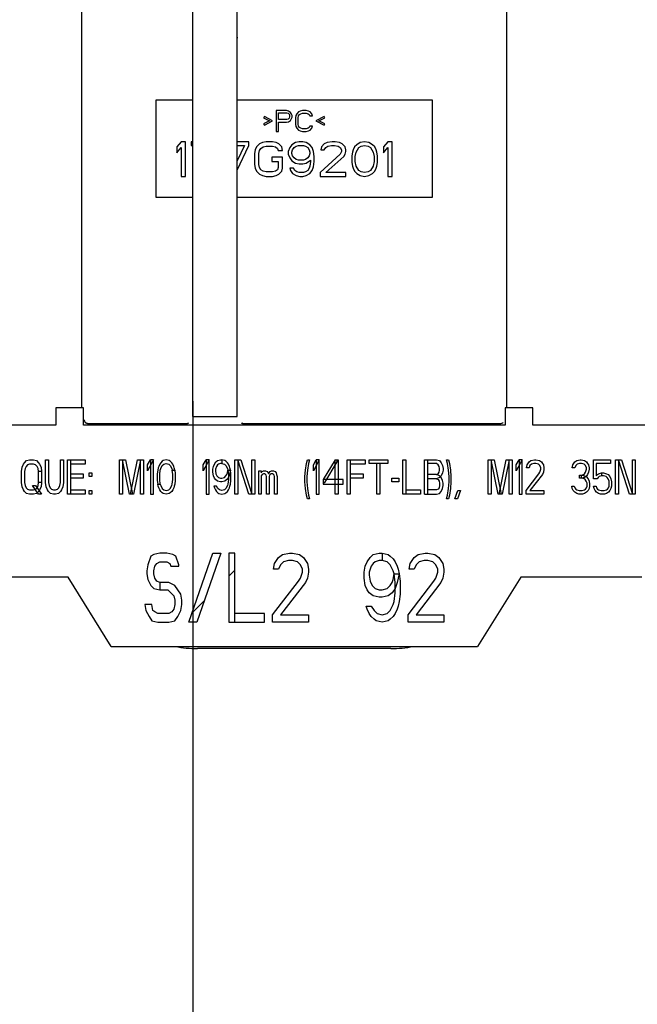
# Paper-space layout 'SUBMITTAL_E2H_2_2' of a CAD drawing. Header units: millimetres. Extents: x 0 to 841, y 0 to 594.
# Tile 10 of 24: x 368 to 390, y 446 to 482. Entities that reach past the tile are written whole.
import ezdxf

# ---------------------------------------------------------------- set-up
doc = ezdxf.new("R2010")
doc.units = ezdxf.units.MM
doc.header["$LTSCALE"] = 46.255
doc.layers.get('0').update_dxf_attribs({"linetype": 'CONTINUOUS'})
doc.layers.add('DRAFTS', color=7, linetype='CONTINUOUS')
doc.layers.add('ROUNDS', color=7, linetype='CONTINUOUS')
doc.styles.get("Standard").update_dxf_attribs({"font": 'txt', "width": 0.725})
doc.dimstyles.new('DIMSTYLE_4', dxfattribs={"dimtxt": 3.5, "dimasz": 4.8, "dimexe": 3.2, "dimexo": 1.6, "dimgap": 0.875, "dimtad": 0, "dimtih": 1, "dimtoh": 1, "dimdec": 1, "dimzin": 0, "dimdsep": 46, "dimtxsty": 'STANDARD', "dimblk": 'CLOSED', "dimblk1": 'CLOSED', "dimblk2": 'CLOSED', "dimcen": 0.09, "dimadec": 0, "dimazin": 0, "dimtp": 0.4, "dimtm": 0.4, "dimtfac": 1, "dimtdec": 1, "dimtofl": 0, "dimtmove": 0, "dimatfit": 3, "dimldrblk": 'CLOSED', "dimfxl": 1, "dimtolj": 1, "dimtzin": 0, "dimarcsym": 0})

# ---------------------------------------------------------------- blocks, each defined once
blk = doc.blocks.new('*D70')
at = {"color": 2, "linetype": 'CONTINUOUS'}
blk.add_line((374.132, 468.01), (374.132, 298.087), dxfattribs=at)
at = {"color": 2, "linetype": 'CONTINUOUS', "insert": (372.382, 296.337), "char_height": 3.5, "width": 12.6875, "attachment_point": 3, "rotation": 90, "line_spacing_factor": 0.9}
blk.add_mtext('185\\P[7.3]', dxfattribs=at)
blk = doc.blocks.new('_CLOSED')
at = {"color": 0, "linetype": 'BYBLOCK'}
for p, q in [((0, 0), (-1, 0.1667)), ((-1, 0.1667), (-1, -0.1667)), ((-1, -0.1667), (0, 0)), ((-1, 0), (0, 0))]:
    blk.add_line(p, q, dxfattribs=at)

psp = doc.layouts.new('SUBMITTAL_E2H_2_2')

# ---------------------------------------------------------------- linework, layer by layer
at = {"color": 7, "linetype": 'CONTINUOUS'}
for p, q in [((372.794, 478.894), (372.794, 475.394)), ((374.132, 478.894), (372.794, 478.894)), ((382.794, 478.894), (375.732, 478.894)), ((382.794, 475.394), (382.794, 478.894)), ((377.138, 478.519), (377.138, 477.769)), ((377.513, 478.519), (377.138, 478.519)), ((377.591, 478.503), (377.513, 478.519)), ((377.654, 478.455), (377.591, 478.503)), ((377.701, 478.392), (377.654, 478.455)), ((377.951, 478.471), (377.888, 478.408)), ((378.013, 478.503), (377.951, 478.471)), ((378.091, 478.519), (378.013, 478.503)), ((378.232, 478.519), (378.091, 478.519)), ((378.31, 478.503), (378.232, 478.519)), ((378.373, 478.471), (378.31, 478.503)), ((378.435, 478.408), (378.373, 478.471)), ((376.716, 478.312), (376.685, 478.264)), ((376.685, 478.264), (376.904, 478.152)), ((376.904, 478.152), (376.685, 478.04)), ((377.013, 478.152), (376.716, 478.312)), ((376.716, 477.993), (377.013, 478.152)), ((377.232, 478.2), (377.232, 478.439)), ((377.232, 478.439), (377.529, 478.439)), ((377.529, 478.2), (377.232, 478.2)), ((377.232, 477.769), (377.232, 478.104)), ((377.232, 478.104), (377.513, 478.104)), ((377.513, 478.104), (377.591, 478.12)), ((377.529, 478.439), (377.576, 478.423)), ((377.576, 478.216), (377.529, 478.2)), ((377.576, 478.423), (377.607, 478.392)), ((377.607, 478.248), (377.576, 478.216)), ((377.591, 478.12), (377.654, 478.168)), ((377.607, 478.392), (377.623, 478.344)), ((377.623, 478.296), (377.607, 478.248)), ((377.623, 478.344), (377.623, 478.296)), ((377.654, 478.168), (377.701, 478.232)), ((377.716, 478.344), (377.701, 478.392)), ((377.701, 478.232), (377.716, 478.28)), ((377.716, 478.28), (377.716, 478.344)), ((377.857, 478.344), (377.841, 478.264)), ((377.841, 478.264), (377.841, 478.025)), ((377.888, 478.408), (377.857, 478.344)), ((377.935, 478.264), (377.951, 478.328)), ((377.935, 478.025), (377.935, 478.264)), ((377.951, 478.328), (377.982, 478.376)), ((377.982, 478.376), (378.029, 478.408)), ((378.029, 478.408), (378.091, 478.423)), ((378.091, 478.423), (378.232, 478.423)), ((378.232, 478.423), (378.294, 478.408)), ((378.294, 478.408), (378.341, 478.376)), ((378.341, 478.376), (378.357, 478.328)), ((378.357, 478.328), (378.451, 478.328)), ((378.451, 478.328), (378.435, 478.408)), ((378.873, 478.312), (378.576, 478.152)), ((378.576, 478.152), (378.873, 477.993)), ((378.685, 478.152), (378.904, 478.264)), ((378.904, 478.04), (378.685, 478.152)), ((378.904, 478.264), (378.873, 478.312)), ((376.685, 478.04), (376.716, 477.993)), ((377.138, 477.769), (377.232, 477.769)), ((377.841, 478.025), (377.857, 477.945)), ((377.857, 477.945), (377.888, 477.881)), ((377.888, 477.881), (377.951, 477.817)), ((377.951, 477.961), (377.935, 478.025)), ((377.982, 477.913), (377.951, 477.961)), ((377.951, 477.817), (378.013, 477.785)), ((378.029, 477.881), (377.982, 477.913)), ((378.013, 477.785), (378.091, 477.769)), ((378.091, 477.865), (378.029, 477.881)), ((378.232, 477.865), (378.091, 477.865)), ((378.091, 477.769), (378.232, 477.769)), ((378.294, 477.881), (378.232, 477.865)), ((378.232, 477.769), (378.31, 477.785)), ((378.341, 477.913), (378.294, 477.881)), ((378.31, 477.785), (378.373, 477.817)), ((378.357, 477.961), (378.341, 477.913)), ((378.451, 477.961), (378.357, 477.961)), ((378.373, 477.817), (378.435, 477.881)), ((378.435, 477.881), (378.451, 477.961)), ((378.873, 477.993), (378.904, 478.04)), ((373.701, 477.394), (373.544, 477.208)), ((373.857, 477.394), (373.701, 477.394)), ((373.857, 476.144), (373.857, 477.394)), ((374.065, 477.394), (374.065, 477.261)), ((374.132, 477.394), (374.065, 477.394)), ((376.149, 477.394), (375.732, 477.394)), ((376.149, 477.261), (376.149, 477.394)), ((376.774, 477.394), (376.643, 477.368)), ((377.008, 477.394), (376.774, 477.394)), ((377.138, 477.368), (377.008, 477.394)), ((377.972, 477.394), (377.841, 477.368)), ((378.102, 477.394), (377.972, 477.394)), ((378.232, 477.368), (378.102, 477.394)), ((379.169, 477.394), (378.987, 477.368)), ((379.274, 477.394), (379.169, 477.394)), ((379.43, 477.368), (379.274, 477.394)), ((380.341, 477.394), (380.185, 477.368)), ((380.498, 477.368), (380.341, 477.394)), ((381.175, 477.394), (381.018, 477.208)), ((381.331, 477.394), (381.175, 477.394)), ((381.331, 476.144), (381.331, 477.394)), ((373.544, 477.208), (373.544, 476.995)), ((373.544, 476.995), (373.701, 477.181)), ((373.701, 477.181), (373.701, 476.144)), ((374.065, 477.261), (374.132, 477.261)), ((375.992, 477.261), (375.732, 476.702)), ((375.732, 477.261), (375.992, 477.261)), ((375.734, 476.372), (376.149, 477.261)), ((376.383, 477.102), (376.357, 476.969)), ((376.435, 477.208), (376.383, 477.102)), ((376.539, 477.314), (376.435, 477.208)), ((376.513, 476.969), (376.539, 477.075)), ((376.643, 477.368), (376.539, 477.314)), ((376.539, 477.075), (376.591, 477.155)), ((376.591, 477.155), (376.669, 477.208)), ((376.669, 477.208), (376.774, 477.235)), ((376.774, 477.235), (377.008, 477.235)), ((377.008, 477.235), (377.112, 477.208)), ((377.112, 477.208), (377.19, 477.155)), ((377.242, 477.314), (377.138, 477.368)), ((377.19, 477.155), (377.216, 477.075)), ((377.216, 477.075), (377.373, 477.075)), ((377.347, 477.208), (377.242, 477.314)), ((377.373, 477.075), (377.347, 477.208)), ((377.633, 477.181), (377.581, 477.048)), ((377.581, 477.048), (377.581, 476.942)), ((377.711, 477.288), (377.633, 477.181)), ((377.841, 477.368), (377.711, 477.288)), ((377.711, 477.022), (377.737, 477.102)), ((377.737, 477.102), (377.789, 477.181)), ((377.789, 477.181), (377.867, 477.235)), ((377.867, 477.235), (377.946, 477.261)), ((377.946, 477.261), (378.128, 477.261)), ((378.128, 477.261), (378.206, 477.235)), ((378.206, 477.235), (378.284, 477.181)), ((378.362, 477.288), (378.232, 477.368)), ((378.284, 477.181), (378.336, 477.102)), ((378.336, 477.102), (378.362, 477.022)), ((378.44, 477.181), (378.362, 477.288)), ((378.492, 477.048), (378.44, 477.181)), ((378.518, 476.862), (378.492, 477.048)), ((378.779, 477.208), (378.753, 477.102)), ((378.753, 477.102), (378.883, 477.102)), ((378.883, 477.314), (378.779, 477.208)), ((378.987, 477.368), (378.883, 477.314)), ((378.883, 477.102), (378.935, 477.181)), ((378.935, 477.181), (379.013, 477.235)), ((379.013, 477.235), (379.143, 477.261)), ((379.143, 477.261), (379.248, 477.261)), ((379.248, 477.261), (379.378, 477.235)), ((379.378, 477.235), (379.456, 477.181)), ((379.534, 477.314), (379.43, 477.368)), ((379.456, 477.181), (379.508, 477.102)), ((379.508, 477.048), (379.456, 476.942)), ((379.508, 477.102), (379.508, 477.048)), ((379.638, 477.208), (379.534, 477.314)), ((379.664, 477.102), (379.638, 477.208)), ((379.638, 476.942), (379.664, 477.048)), ((379.664, 477.048), (379.664, 477.102)), ((379.925, 477.102), (379.899, 477.022)), ((379.977, 477.208), (379.925, 477.102)), ((380.055, 477.288), (379.977, 477.208)), ((380.029, 477.022), (380.133, 477.181)), ((380.185, 477.368), (380.055, 477.288)), ((380.133, 477.181), (380.211, 477.235)), ((380.211, 477.235), (380.341, 477.261)), ((380.341, 477.261), (380.472, 477.235)), ((380.472, 477.235), (380.55, 477.181)), ((380.628, 477.288), (380.498, 477.368)), ((380.55, 477.181), (380.654, 477.022)), ((380.706, 477.208), (380.628, 477.288)), ((380.758, 477.102), (380.706, 477.208)), ((380.784, 477.022), (380.758, 477.102)), ((381.018, 477.208), (381.018, 476.995)), ((381.018, 476.995), (381.175, 477.181)), ((381.175, 477.181), (381.175, 476.144)), ((376.357, 476.969), (376.357, 476.57)), ((376.513, 476.57), (376.513, 476.969)), ((376.982, 476.836), (376.982, 476.676)), ((377.373, 476.836), (376.982, 476.836)), ((376.982, 476.676), (377.216, 476.676)), ((377.216, 476.676), (377.216, 476.463)), ((377.373, 476.437), (377.373, 476.836)), ((377.581, 476.942), (377.633, 476.809)), ((377.633, 476.809), (377.711, 476.703)), ((377.711, 476.969), (377.711, 477.022)), ((377.737, 476.889), (377.711, 476.969)), ((377.711, 476.703), (377.841, 476.623)), ((377.789, 476.809), (377.737, 476.889)), ((377.867, 476.756), (377.789, 476.809)), ((377.946, 476.729), (377.867, 476.756)), ((378.128, 476.729), (377.946, 476.729)), ((378.206, 476.756), (378.128, 476.729)), ((378.284, 476.809), (378.206, 476.756)), ((378.232, 476.623), (378.388, 476.729)), ((378.336, 476.889), (378.284, 476.809)), ((378.362, 476.969), (378.336, 476.889)), ((378.362, 477.022), (378.362, 476.969)), ((378.388, 476.676), (378.362, 476.517)), ((378.388, 476.729), (378.388, 476.676)), ((378.492, 476.49), (378.518, 476.676)), ((378.518, 476.676), (378.518, 476.862)), ((379.456, 476.942), (378.727, 476.277)), ((378.935, 476.277), (379.586, 476.862)), ((379.586, 476.862), (379.638, 476.942)), ((379.899, 477.022), (379.873, 476.889)), ((379.873, 476.889), (379.873, 476.65)), ((380.003, 476.862), (380.029, 477.022)), ((380.003, 476.676), (380.003, 476.862)), ((380.029, 476.517), (380.003, 476.676)), ((380.654, 477.022), (380.68, 476.862)), ((380.68, 476.676), (380.654, 476.517)), ((380.68, 476.862), (380.68, 476.676)), ((380.81, 476.889), (380.784, 477.022)), ((380.81, 476.65), (380.81, 476.889)), ((376.357, 476.57), (376.383, 476.437)), ((376.383, 476.437), (376.435, 476.33)), ((376.435, 476.33), (376.539, 476.224)), ((376.539, 476.463), (376.513, 476.57)), ((376.591, 476.384), (376.539, 476.463)), ((376.669, 476.33), (376.591, 476.384)), ((376.774, 476.304), (376.669, 476.33)), ((377.112, 476.33), (377.008, 476.304)), ((377.19, 476.384), (377.112, 476.33)), ((377.216, 476.463), (377.19, 476.384)), ((377.242, 476.224), (377.347, 476.33)), ((377.347, 476.33), (377.373, 476.437)), ((377.633, 476.437), (377.659, 476.357)), ((377.763, 476.437), (377.633, 476.437)), ((377.659, 476.357), (377.737, 476.251)), ((377.815, 476.357), (377.763, 476.437)), ((377.893, 476.304), (377.815, 476.357)), ((377.841, 476.623), (377.972, 476.596)), ((377.972, 476.596), (378.102, 476.596)), ((378.102, 476.596), (378.232, 476.623)), ((378.284, 476.357), (378.206, 476.304)), ((378.336, 476.437), (378.284, 476.357)), ((378.362, 476.517), (378.336, 476.437)), ((378.362, 476.251), (378.44, 476.357)), ((378.44, 476.357), (378.492, 476.49)), ((379.873, 476.65), (379.899, 476.517)), ((379.899, 476.517), (379.925, 476.437)), ((379.925, 476.437), (379.977, 476.33)), ((379.977, 476.33), (380.055, 476.251)), ((380.133, 476.357), (380.029, 476.517)), ((380.211, 476.304), (380.133, 476.357)), ((380.55, 476.357), (380.472, 476.304)), ((380.654, 476.517), (380.55, 476.357)), ((380.628, 476.251), (380.706, 476.33)), ((380.706, 476.33), (380.758, 476.437)), ((380.758, 476.437), (380.784, 476.517)), ((380.784, 476.517), (380.81, 476.65)), ((373.701, 476.144), (373.857, 476.144)), ((376.539, 476.224), (376.643, 476.171)), ((376.643, 476.171), (376.774, 476.144)), ((377.008, 476.304), (376.774, 476.304)), ((376.774, 476.144), (377.008, 476.144)), ((377.008, 476.144), (377.138, 476.171)), ((377.138, 476.171), (377.242, 476.224)), ((377.737, 476.251), (377.867, 476.171)), ((377.867, 476.171), (377.998, 476.144)), ((377.972, 476.277), (377.893, 476.304)), ((378.128, 476.277), (377.972, 476.277)), ((377.998, 476.144), (378.102, 476.144)), ((378.102, 476.144), (378.232, 476.171)), ((378.206, 476.304), (378.128, 476.277)), ((378.232, 476.171), (378.362, 476.251)), ((378.727, 476.277), (378.727, 476.144)), ((378.727, 476.144), (379.664, 476.144)), ((379.664, 476.277), (378.935, 476.277)), ((379.664, 476.144), (379.664, 476.277)), ((380.055, 476.251), (380.185, 476.171)), ((380.185, 476.171), (380.341, 476.144)), ((380.341, 476.277), (380.211, 476.304)), ((380.472, 476.304), (380.341, 476.277)), ((380.341, 476.144), (380.498, 476.171)), ((380.498, 476.171), (380.628, 476.251)), ((381.175, 476.144), (381.331, 476.144)), ((372.794, 475.394), (374.132, 475.394)), ((375.732, 475.394), (382.794, 475.394)), ((369.178, 467.773), (369.178, 467.148)), ((370.178, 467.773), (369.178, 467.773)), ((370.178, 467.148), (370.178, 467.773)), ((385.428, 467.773), (385.428, 467.148)), ((386.428, 467.773), (385.428, 467.773)), ((386.428, 467.148), (386.428, 467.773)), ((369.178, 467.148), (349.053, 467.148)), ((385.428, 467.148), (370.178, 467.148)), ((406.553, 467.148), (386.428, 467.148)), ((367.956, 465.632), (368.01, 465.738)), ((368.01, 465.738), (368.046, 465.791)), ((368.046, 465.791), (368.118, 465.871)), ((368.1, 465.658), (368.064, 465.579)), ((368.154, 465.711), (368.1, 465.658)), ((368.118, 465.871), (368.226, 465.898)), ((368.226, 465.738), (368.154, 465.711)), ((368.226, 465.898), (368.37, 465.898)), ((368.37, 465.738), (368.226, 465.738)), ((368.37, 465.898), (368.478, 465.871)), ((368.442, 465.711), (368.37, 465.738)), ((368.495, 465.658), (368.442, 465.711)), ((368.478, 465.871), (368.549, 465.791)), ((368.531, 465.579), (368.495, 465.658)), ((368.549, 465.791), (368.585, 465.738)), ((368.585, 465.738), (368.639, 465.632)), ((368.801, 465.073), (368.801, 465.898)), ((368.801, 465.898), (368.909, 465.898)), ((368.909, 465.898), (368.909, 465.073)), ((369.34, 465.073), (369.34, 465.898)), ((369.34, 465.898), (369.448, 465.898)), ((369.448, 465.898), (369.448, 465.073)), ((369.592, 464.648), (369.592, 465.898)), ((369.592, 465.898), (370.238, 465.898)), ((369.699, 465.898), (369.699, 464.648)), ((370.238, 465.738), (369.699, 465.738)), ((370.238, 465.898), (370.238, 465.738)), ((371.478, 464.648), (371.478, 465.898)), ((371.478, 465.898), (371.694, 465.898)), ((371.586, 465.898), (371.586, 464.648)), ((371.838, 464.648), (371.586, 465.898)), ((371.694, 465.898), (371.945, 464.648)), ((371.874, 464.648), (372.125, 465.898)), ((372.233, 465.898), (371.981, 464.648)), ((372.125, 465.898), (372.341, 465.898)), ((372.233, 464.648), (372.233, 465.898)), ((372.341, 465.898), (372.341, 464.648)), ((372.7, 465.898), (372.485, 465.499)), ((372.485, 465.711), (372.592, 465.898)), ((372.485, 465.499), (372.485, 465.711)), ((372.592, 465.898), (372.592, 464.648)), ((372.7, 465.898), (372.592, 465.898)), ((372.7, 464.648), (372.7, 465.898)), ((372.898, 465.658), (372.88, 465.605)), ((372.934, 465.738), (372.898, 465.658)), ((372.97, 465.791), (372.934, 465.738)), ((373.024, 465.844), (372.97, 465.791)), ((372.97, 465.579), (373.024, 465.685)), ((373.06, 465.871), (373.024, 465.844)), ((373.024, 465.685), (373.078, 465.738)), ((373.167, 465.898), (373.06, 465.871)), ((373.078, 465.738), (373.167, 465.765)), ((373.275, 465.871), (373.167, 465.898)), ((373.167, 465.765), (373.257, 465.738)), ((373.257, 465.738), (373.311, 465.685)), ((373.311, 465.844), (373.275, 465.871)), ((373.365, 465.791), (373.311, 465.844)), ((373.311, 465.685), (373.365, 465.579)), ((373.401, 465.738), (373.365, 465.791)), ((373.437, 465.658), (373.401, 465.738)), ((373.455, 465.605), (373.437, 465.658)), ((374.713, 465.898), (374.497, 465.499)), ((374.497, 465.711), (374.605, 465.898)), ((374.497, 465.499), (374.497, 465.711)), ((374.605, 465.898), (374.605, 464.648)), ((374.713, 465.898), (374.605, 465.898)), ((374.713, 464.648), (374.713, 465.898)), ((374.856, 465.552), (374.874, 465.658)), ((374.874, 465.658), (374.91, 465.738)), ((374.91, 465.738), (374.964, 465.818)), ((374.982, 465.658), (374.946, 465.552)), ((374.964, 465.818), (375.018, 465.871)), ((375.018, 465.711), (374.982, 465.658)), ((375.018, 465.871), (375.126, 465.898)), ((375.054, 465.738), (375.018, 465.711)), ((375.126, 465.765), (375.054, 465.738)), ((375.126, 465.898), (375.18, 465.898)), ((375.18, 465.765), (375.126, 465.765)), ((375.18, 465.898), (375.18, 465.765)), ((375.288, 465.871), (375.18, 465.898)), ((375.18, 465.765), (375.27, 465.738)), ((375.27, 465.738), (375.324, 465.685)), ((375.324, 465.844), (375.288, 465.871)), ((375.378, 465.791), (375.324, 465.844)), ((375.324, 465.685), (375.378, 465.579)), ((375.413, 465.738), (375.378, 465.791)), ((375.449, 465.658), (375.413, 465.738)), ((375.467, 465.605), (375.449, 465.658)), ((375.647, 464.648), (375.647, 465.898)), ((375.647, 465.898), (375.863, 465.898)), ((375.755, 465.898), (375.755, 464.648)), ((376.15, 464.648), (375.755, 465.898)), ((375.863, 465.898), (376.258, 464.648)), ((376.258, 464.648), (376.258, 465.898)), ((376.258, 465.898), (376.366, 465.898)), ((376.366, 465.898), (376.366, 464.648)), ((378.199, 465.525), (378.235, 465.765)), ((378.235, 465.765), (378.27, 465.898)), ((378.27, 465.898), (378.342, 465.898)), ((378.306, 465.765), (378.27, 465.525)), ((378.342, 465.898), (378.306, 465.765)), ((378.702, 465.898), (378.486, 465.499)), ((378.486, 465.711), (378.594, 465.898)), ((378.486, 465.499), (378.486, 465.711)), ((378.594, 465.898), (378.594, 464.648)), ((378.702, 465.898), (378.594, 465.898)), ((378.702, 464.648), (378.702, 465.898)), ((379.277, 465.898), (378.845, 465.18)), ((378.899, 465.073), (379.349, 465.818)), ((379.277, 464.648), (379.277, 465.898)), ((379.277, 465.898), (379.385, 465.898)), ((379.349, 465.818), (379.349, 465.898)), ((379.385, 465.898), (379.385, 464.648)), ((379.708, 464.648), (379.708, 465.898)), ((379.708, 465.898), (380.355, 465.898)), ((379.816, 465.898), (379.816, 464.648)), ((380.355, 465.738), (379.816, 465.738)), ((380.355, 465.898), (380.355, 465.738)), ((380.499, 465.765), (380.499, 465.898)), ((380.499, 465.898), (381.181, 465.898)), ((381.181, 465.765), (380.499, 465.765)), ((380.786, 464.648), (380.786, 465.765)), ((380.894, 465.765), (380.894, 464.648)), ((381.181, 465.898), (381.181, 465.765)), ((381.72, 464.648), (381.72, 465.898)), ((381.72, 465.898), (381.828, 465.898)), ((381.828, 465.898), (381.828, 464.648)), ((382.511, 464.648), (382.511, 465.898)), ((382.511, 465.898), (382.942, 465.898)), ((382.619, 465.898), (382.619, 464.648)), ((382.942, 465.765), (382.619, 465.765)), ((382.942, 465.898), (383.05, 465.871)), ((382.996, 465.711), (382.942, 465.765)), ((383.032, 465.658), (382.996, 465.711)), ((383.05, 465.579), (383.032, 465.658)), ((383.05, 465.871), (383.104, 465.791)), ((383.104, 465.791), (383.158, 465.685)), ((383.158, 465.685), (383.176, 465.579)), ((383.338, 465.765), (383.302, 465.898)), ((383.302, 465.898), (383.374, 465.898)), ((383.374, 465.525), (383.338, 465.765)), ((383.374, 465.898), (383.41, 465.765)), ((383.41, 465.765), (383.445, 465.525)), ((384.811, 464.648), (384.811, 465.898)), ((384.811, 465.898), (385.027, 465.898)), ((384.919, 465.898), (384.919, 464.648)), ((385.17, 464.648), (384.919, 465.898)), ((385.027, 465.898), (385.278, 464.648)), ((385.206, 464.648), (385.458, 465.898)), ((385.566, 465.898), (385.314, 464.648)), ((385.458, 465.898), (385.674, 465.898)), ((385.566, 464.648), (385.566, 465.898)), ((385.674, 465.898), (385.674, 464.648)), ((385.817, 465.711), (385.925, 465.898)), ((386.033, 465.898), (385.817, 465.499)), ((385.817, 465.499), (385.817, 465.711)), ((385.925, 465.898), (385.925, 464.648)), ((386.033, 465.898), (385.925, 465.898)), ((386.033, 464.648), (386.033, 465.898)), ((386.195, 465.605), (386.213, 465.711)), ((386.213, 465.711), (386.285, 465.818)), ((386.285, 465.818), (386.356, 465.871)), ((386.32, 465.685), (386.285, 465.605)), ((386.374, 465.738), (386.32, 465.685)), ((386.356, 465.871), (386.482, 465.898)), ((386.464, 465.765), (386.374, 465.738)), ((386.536, 465.765), (386.464, 465.765)), ((386.482, 465.898), (386.536, 465.898)), ((386.536, 465.898), (386.662, 465.871)), ((386.626, 465.738), (386.536, 465.765)), ((386.68, 465.685), (386.626, 465.738)), ((386.662, 465.871), (386.734, 465.818)), ((386.716, 465.605), (386.68, 465.685)), ((386.734, 465.818), (386.77, 465.765)), ((386.77, 465.765), (386.806, 465.711)), ((386.806, 465.711), (386.824, 465.605)), ((387.848, 465.605), (387.866, 465.711)), ((387.866, 465.711), (387.938, 465.818)), ((387.938, 465.818), (388.01, 465.871)), ((387.974, 465.685), (387.938, 465.605)), ((388.028, 465.738), (387.974, 465.685)), ((388.01, 465.871), (388.135, 465.898)), ((388.117, 465.765), (388.028, 465.738)), ((388.189, 465.765), (388.117, 465.765)), ((388.135, 465.898), (388.171, 465.898)), ((388.171, 465.898), (388.297, 465.871)), ((388.279, 465.738), (388.189, 465.765)), ((388.333, 465.685), (388.279, 465.738)), ((388.297, 465.871), (388.369, 465.818)), ((388.369, 465.605), (388.333, 465.685)), ((388.369, 465.818), (388.405, 465.765)), ((388.405, 465.765), (388.441, 465.711)), ((388.441, 465.711), (388.459, 465.605)), ((388.62, 465.206), (388.62, 465.898)), ((388.62, 465.898), (389.231, 465.898)), ((388.71, 465.765), (388.71, 465.313)), ((389.231, 465.765), (388.71, 465.765)), ((389.231, 465.898), (389.231, 465.765)), ((389.411, 464.648), (389.411, 465.898)), ((389.411, 465.898), (389.627, 465.898)), ((389.519, 465.898), (389.519, 464.648)), ((389.914, 464.648), (389.519, 465.898)), ((389.627, 465.898), (390.022, 464.648)), ((390.022, 464.648), (390.022, 465.898)), ((390.022, 465.898), (390.13, 465.898)), ((390.13, 465.898), (390.13, 464.648)), ((367.938, 465.472), (367.956, 465.632)), ((367.938, 465.073), (367.938, 465.472)), ((368.064, 465.579), (368.046, 465.472)), ((368.046, 465.472), (368.046, 465.073)), ((368.549, 465.472), (368.531, 465.579)), ((368.549, 465.073), (368.549, 465.472)), ((368.657, 465.472), (368.549, 465.472)), ((368.639, 465.632), (368.657, 465.472)), ((368.657, 465.472), (368.657, 465.073)), ((369.699, 465.392), (370.167, 465.392)), ((370.167, 465.392), (370.167, 465.233)), ((370.382, 465.286), (370.382, 465.419)), ((370.382, 465.419), (370.472, 465.419)), ((370.472, 465.286), (370.382, 465.286)), ((370.472, 465.419), (370.472, 465.286)), ((372.862, 465.525), (372.844, 465.392)), ((372.844, 465.392), (372.844, 465.153)), ((372.88, 465.605), (372.862, 465.525)), ((372.934, 465.366), (372.952, 465.525)), ((372.934, 465.18), (372.934, 465.366)), ((372.952, 465.525), (372.97, 465.579)), ((373.365, 465.579), (373.383, 465.525)), ((373.401, 465.366), (373.383, 465.525)), ((373.383, 465.525), (373.473, 465.525)), ((373.401, 465.18), (373.401, 465.366)), ((373.473, 465.525), (373.455, 465.605)), ((373.473, 465.525), (373.491, 465.392)), ((373.491, 465.392), (373.491, 465.153)), ((374.856, 465.446), (374.856, 465.552)), ((374.874, 465.313), (374.856, 465.446)), ((374.91, 465.233), (374.874, 465.313)), ((374.946, 465.552), (374.946, 465.499)), ((374.946, 465.499), (374.964, 465.392)), ((374.964, 465.392), (375, 465.313)), ((375, 465.313), (375.054, 465.259)), ((375.27, 465.259), (375.324, 465.313)), ((375.324, 465.313), (375.36, 465.366)), ((375.36, 465.366), (375.378, 465.419)), ((375.378, 465.579), (375.395, 465.525)), ((375.378, 465.419), (375.395, 465.525)), ((375.395, 465.525), (375.413, 465.366)), ((375.395, 465.525), (375.485, 465.525)), ((375.449, 465.366), (375.413, 465.259)), ((375.413, 465.366), (375.413, 465.18)), ((375.485, 465.525), (375.449, 465.366)), ((375.485, 465.525), (375.467, 465.605)), ((375.503, 465.392), (375.485, 465.525)), ((375.503, 465.153), (375.503, 465.392)), ((376.51, 464.648), (376.51, 465.499)), ((376.51, 465.499), (376.599, 465.499)), ((376.599, 465.499), (376.599, 465.419)), ((376.599, 465.419), (376.635, 465.472)), ((376.635, 465.366), (376.599, 465.313)), ((376.599, 465.313), (376.599, 464.648)), ((376.635, 465.472), (376.689, 465.499)), ((376.689, 465.392), (376.635, 465.366)), ((376.689, 465.499), (376.761, 465.499)), ((376.725, 465.392), (376.689, 465.392)), ((376.761, 465.366), (376.725, 465.392)), ((376.761, 465.499), (376.815, 465.472)), ((376.779, 465.339), (376.761, 465.366)), ((376.797, 465.286), (376.779, 465.339)), ((376.797, 464.648), (376.797, 465.286)), ((376.815, 465.472), (376.851, 465.419)), ((376.851, 465.419), (376.869, 465.392)), ((376.869, 465.392), (376.887, 465.419)), ((376.887, 465.419), (376.923, 465.472)), ((376.905, 465.339), (376.887, 465.286)), ((376.887, 465.286), (376.887, 464.648)), ((376.923, 465.366), (376.905, 465.339)), ((376.923, 465.472), (376.977, 465.499)), ((376.959, 465.392), (376.923, 465.366)), ((377.013, 465.392), (376.959, 465.392)), ((376.977, 465.499), (377.049, 465.499)), ((377.049, 465.366), (377.013, 465.392)), ((377.049, 465.499), (377.103, 465.472)), ((377.067, 465.339), (377.049, 465.366)), ((377.085, 465.286), (377.067, 465.339)), ((377.085, 464.648), (377.085, 465.286)), ((377.103, 465.472), (377.138, 465.419)), ((377.138, 465.419), (377.156, 465.366)), ((377.156, 465.366), (377.174, 465.286)), ((377.174, 465.286), (377.174, 464.648)), ((378.181, 465.286), (378.199, 465.525)), ((378.181, 465.1), (378.181, 465.286)), ((378.27, 465.525), (378.253, 465.286)), ((378.253, 465.286), (378.253, 465.1)), ((379.816, 465.392), (380.283, 465.392)), ((380.283, 465.392), (380.283, 465.233)), ((382.942, 465.366), (382.619, 465.366)), ((382.942, 465.366), (382.996, 465.392)), ((383.05, 465.313), (382.942, 465.366)), ((382.996, 465.392), (383.032, 465.446)), ((383.032, 465.446), (383.05, 465.525)), ((383.05, 465.525), (383.05, 465.579)), ((383.104, 465.313), (383.05, 465.259)), ((383.104, 465.259), (383.05, 465.313)), ((383.158, 465.419), (383.104, 465.313)), ((383.176, 465.525), (383.158, 465.419)), ((383.176, 465.579), (383.176, 465.525)), ((383.392, 465.286), (383.374, 465.525)), ((383.392, 465.1), (383.392, 465.286)), ((383.445, 465.525), (383.463, 465.286)), ((383.463, 465.286), (383.463, 465.1)), ((386.177, 464.781), (386.644, 465.392)), ((386.285, 465.605), (386.195, 465.605)), ((386.77, 465.366), (386.32, 464.781)), ((386.644, 465.392), (386.68, 465.446)), ((386.68, 465.446), (386.716, 465.552)), ((386.716, 465.552), (386.716, 465.605)), ((386.806, 465.446), (386.77, 465.366)), ((386.824, 465.552), (386.806, 465.446)), ((386.824, 465.605), (386.824, 465.552)), ((387.938, 465.605), (387.848, 465.605)), ((388.117, 465.233), (388.117, 465.339)), ((388.117, 465.339), (388.189, 465.339)), ((388.189, 465.339), (388.261, 465.366)), ((388.189, 465.233), (388.189, 465.339)), ((388.189, 465.339), (388.297, 465.313)), ((388.261, 465.366), (388.297, 465.392)), ((388.297, 465.392), (388.333, 465.446)), ((388.297, 465.313), (388.351, 465.286)), ((388.351, 465.286), (388.297, 465.259)), ((388.333, 465.446), (388.369, 465.552)), ((388.405, 465.366), (388.351, 465.286)), ((388.351, 465.286), (388.423, 465.206)), ((388.369, 465.552), (388.369, 465.605)), ((388.441, 465.446), (388.405, 465.366)), ((388.459, 465.552), (388.441, 465.446)), ((388.459, 465.605), (388.459, 465.552)), ((388.71, 465.313), (388.764, 465.366)), ((388.764, 465.366), (388.8, 465.392)), ((388.818, 465.286), (388.782, 465.259)), ((388.8, 465.392), (388.908, 465.419)), ((388.908, 465.313), (388.818, 465.286)), ((388.908, 465.419), (388.908, 465.313)), ((388.908, 465.419), (388.98, 465.419)), ((388.98, 465.313), (388.908, 465.313)), ((388.98, 465.419), (389.088, 465.392)), ((389.07, 465.286), (388.98, 465.313)), ((389.106, 465.259), (389.07, 465.286)), ((389.088, 465.392), (389.142, 465.366)), ((389.142, 465.366), (389.213, 465.286)), ((389.213, 465.286), (389.249, 465.206)), ((367.956, 464.914), (367.938, 465.073)), ((368.046, 465.073), (368.064, 464.967)), ((368.064, 464.967), (368.1, 464.887)), ((368.549, 464.648), (368.334, 464.967)), ((368.334, 464.967), (368.442, 464.967)), ((368.442, 464.967), (368.657, 464.648)), ((368.495, 464.887), (368.531, 464.967)), ((368.531, 464.967), (368.549, 465.073)), ((368.657, 465.073), (368.549, 465.073)), ((368.657, 465.073), (368.639, 464.914)), ((368.819, 464.914), (368.801, 465.073)), ((368.909, 465.073), (368.927, 464.967)), ((368.927, 464.967), (368.963, 464.887)), ((369.286, 464.887), (369.322, 464.967)), ((369.322, 464.967), (369.34, 465.073)), ((369.448, 465.073), (369.43, 464.914)), ((370.167, 465.233), (369.699, 465.233)), ((372.844, 465.153), (372.862, 465.02)), ((372.88, 464.94), (372.862, 465.02)), ((372.862, 465.02), (372.952, 465.02)), ((372.898, 464.887), (372.88, 464.94)), ((372.952, 465.02), (372.934, 465.18)), ((372.952, 465.02), (372.97, 464.967)), ((372.97, 464.967), (373.024, 464.86)), ((373.311, 464.86), (373.365, 464.967)), ((373.365, 464.967), (373.383, 465.02)), ((373.383, 465.02), (373.401, 465.18)), ((373.455, 464.94), (373.437, 464.887)), ((373.473, 465.02), (373.455, 464.94)), ((373.491, 465.153), (373.473, 465.02)), ((374.892, 464.94), (374.91, 464.887)), ((374.982, 464.94), (374.892, 464.94)), ((374.946, 465.18), (374.91, 465.233)), ((375.018, 465.126), (374.946, 465.18)), ((375.036, 464.86), (374.982, 464.94)), ((375.126, 465.1), (375.018, 465.126)), ((375.054, 465.259), (375.126, 465.233)), ((375.126, 465.233), (375.18, 465.233)), ((375.18, 465.1), (375.126, 465.1)), ((375.18, 465.233), (375.27, 465.259)), ((375.288, 465.126), (375.18, 465.1)), ((375.36, 465.18), (375.288, 465.126)), ((375.378, 464.967), (375.324, 464.86)), ((375.413, 465.259), (375.36, 465.18)), ((375.395, 465.02), (375.378, 464.967)), ((375.413, 465.18), (375.395, 465.02)), ((375.449, 464.887), (375.467, 464.94)), ((375.467, 464.94), (375.485, 465.02)), ((375.485, 465.02), (375.503, 465.153)), ((378.199, 464.86), (378.181, 465.1)), ((378.253, 465.1), (378.27, 464.86)), ((378.845, 465.18), (378.845, 465.02)), ((379.564, 465.18), (378.845, 465.18)), ((378.845, 465.073), (378.899, 465.073)), ((378.845, 465.02), (379.564, 465.02)), ((379.564, 465.02), (379.564, 465.18)), ((380.283, 465.233), (379.816, 465.233)), ((381.325, 465.1), (381.325, 465.233)), ((381.325, 465.233), (381.577, 465.233)), ((381.577, 465.1), (381.325, 465.1)), ((381.577, 465.233), (381.577, 465.1)), ((382.942, 465.206), (382.619, 465.206)), ((383.05, 465.259), (382.942, 465.206)), ((382.942, 465.206), (382.996, 465.18)), ((382.996, 465.18), (383.032, 465.126)), ((383.032, 465.126), (383.05, 465.047)), ((383.05, 464.967), (383.032, 464.887)), ((383.05, 465.047), (383.05, 464.967)), ((383.158, 465.153), (383.104, 465.259)), ((383.176, 465.047), (383.158, 465.153)), ((383.158, 464.86), (383.176, 464.967)), ((383.176, 464.967), (383.176, 465.047)), ((383.374, 464.86), (383.392, 465.1)), ((383.463, 465.1), (383.445, 464.86)), ((387.848, 464.86), (387.83, 464.94)), ((387.83, 464.94), (387.92, 464.94)), ((387.92, 464.94), (387.938, 464.887)), ((388.189, 465.233), (388.117, 465.233)), ((388.297, 465.259), (388.189, 465.233)), ((388.279, 465.206), (388.189, 465.233)), ((388.315, 465.18), (388.279, 465.206)), ((388.351, 465.126), (388.315, 465.18)), ((388.387, 465.047), (388.351, 465.126)), ((388.369, 464.887), (388.387, 464.94)), ((388.387, 464.94), (388.387, 465.047)), ((388.423, 465.206), (388.459, 465.126)), ((388.459, 465.126), (388.477, 465.02)), ((388.477, 464.94), (388.459, 464.86)), ((388.477, 465.02), (388.477, 464.94)), ((388.746, 465.206), (388.62, 465.206)), ((388.638, 464.86), (388.62, 464.94)), ((388.62, 464.94), (388.71, 464.94)), ((388.71, 464.94), (388.728, 464.887)), ((388.782, 465.259), (388.746, 465.206)), ((389.142, 465.206), (389.106, 465.259)), ((389.178, 465.126), (389.142, 465.206)), ((389.16, 464.887), (389.178, 464.94)), ((389.178, 464.94), (389.178, 465.126)), ((389.249, 465.206), (389.267, 465.1)), ((389.267, 464.94), (389.249, 464.86)), ((389.267, 465.1), (389.267, 464.94)), ((368.01, 464.807), (367.956, 464.914)), ((368.046, 464.754), (368.01, 464.807)), ((368.118, 464.674), (368.046, 464.754)), ((368.1, 464.887), (368.154, 464.834)), ((368.226, 464.648), (368.118, 464.674)), ((368.154, 464.834), (368.226, 464.807)), ((368.226, 464.807), (368.37, 464.807)), ((368.37, 464.648), (368.226, 464.648)), ((368.37, 464.807), (368.442, 464.834)), ((368.478, 464.674), (368.37, 464.648)), ((368.442, 464.834), (368.495, 464.887)), ((368.549, 464.754), (368.478, 464.674)), ((368.585, 464.807), (368.549, 464.754)), ((368.657, 464.648), (368.549, 464.648)), ((368.639, 464.914), (368.585, 464.807)), ((368.873, 464.807), (368.819, 464.914)), ((368.909, 464.754), (368.873, 464.807)), ((368.981, 464.674), (368.909, 464.754)), ((368.963, 464.887), (369.017, 464.834)), ((369.088, 464.648), (368.981, 464.674)), ((369.017, 464.834), (369.088, 464.807)), ((369.088, 464.807), (369.16, 464.807)), ((369.16, 464.648), (369.088, 464.648)), ((369.16, 464.807), (369.232, 464.834)), ((369.268, 464.674), (369.16, 464.648)), ((369.232, 464.834), (369.286, 464.887)), ((369.34, 464.754), (369.268, 464.674)), ((369.376, 464.807), (369.34, 464.754)), ((369.43, 464.914), (369.376, 464.807)), ((370.238, 464.648), (369.592, 464.648)), ((369.699, 464.807), (370.238, 464.807)), ((370.238, 464.807), (370.238, 464.648)), ((370.382, 464.648), (370.382, 464.781)), ((370.382, 464.781), (370.472, 464.781)), ((370.472, 464.648), (370.382, 464.648)), ((370.472, 464.781), (370.472, 464.648)), ((371.586, 464.648), (371.478, 464.648)), ((371.981, 464.648), (371.838, 464.648)), ((372.341, 464.648), (372.233, 464.648)), ((372.592, 464.648), (372.7, 464.648)), ((372.934, 464.807), (372.898, 464.887)), ((372.97, 464.754), (372.934, 464.807)), ((373.024, 464.701), (372.97, 464.754)), ((373.024, 464.86), (373.078, 464.807)), ((373.06, 464.674), (373.024, 464.701)), ((373.167, 464.648), (373.06, 464.674)), ((373.078, 464.807), (373.167, 464.781)), ((373.167, 464.781), (373.257, 464.807)), ((373.275, 464.674), (373.167, 464.648)), ((373.257, 464.807), (373.311, 464.86)), ((373.311, 464.701), (373.275, 464.674)), ((373.365, 464.754), (373.311, 464.701)), ((373.401, 464.807), (373.365, 464.754)), ((373.437, 464.887), (373.401, 464.807)), ((374.605, 464.648), (374.713, 464.648)), ((374.91, 464.887), (374.946, 464.807)), ((374.946, 464.807), (374.982, 464.754)), ((374.982, 464.754), (375.036, 464.701)), ((375.09, 464.807), (375.036, 464.86)), ((375.036, 464.701), (375.072, 464.674)), ((375.072, 464.674), (375.18, 464.648)), ((375.18, 464.781), (375.09, 464.807)), ((375.27, 464.807), (375.18, 464.781)), ((375.18, 464.648), (375.288, 464.674)), ((375.324, 464.86), (375.27, 464.807)), ((375.288, 464.674), (375.324, 464.701)), ((375.324, 464.701), (375.378, 464.754)), ((375.378, 464.754), (375.413, 464.807)), ((375.413, 464.807), (375.449, 464.887)), ((375.755, 464.648), (375.647, 464.648)), ((376.366, 464.648), (376.15, 464.648)), ((376.599, 464.648), (376.51, 464.648)), ((376.887, 464.648), (376.797, 464.648)), ((377.174, 464.648), (377.085, 464.648)), ((378.235, 464.621), (378.199, 464.86)), ((378.27, 464.488), (378.235, 464.621)), ((378.27, 464.86), (378.306, 464.621)), ((378.306, 464.621), (378.342, 464.488)), ((378.594, 464.648), (378.702, 464.648)), ((379.385, 464.648), (379.277, 464.648)), ((379.816, 464.648), (379.708, 464.648)), ((380.894, 464.648), (380.786, 464.648)), ((382.367, 464.648), (381.72, 464.648)), ((381.828, 464.807), (382.367, 464.807)), ((382.367, 464.807), (382.367, 464.648)), ((382.511, 464.648), (382.942, 464.648)), ((382.942, 464.807), (382.619, 464.807)), ((382.996, 464.834), (382.942, 464.807)), ((382.942, 464.648), (383.05, 464.674)), ((383.032, 464.887), (382.996, 464.834)), ((383.05, 464.674), (383.104, 464.754)), ((383.104, 464.754), (383.158, 464.86)), ((383.302, 464.488), (383.338, 464.621)), ((383.338, 464.621), (383.374, 464.86)), ((383.41, 464.621), (383.374, 464.488)), ((383.445, 464.86), (383.41, 464.621)), ((383.607, 464.488), (383.715, 464.781)), ((383.805, 464.781), (383.697, 464.488)), ((383.715, 464.781), (383.805, 464.781)), ((384.919, 464.648), (384.811, 464.648)), ((385.314, 464.648), (385.17, 464.648)), ((385.674, 464.648), (385.566, 464.648)), ((385.925, 464.648), (386.033, 464.648)), ((386.177, 464.648), (386.177, 464.781)), ((386.824, 464.648), (386.177, 464.648)), ((386.32, 464.781), (386.824, 464.781)), ((386.824, 464.781), (386.824, 464.648)), ((387.884, 464.781), (387.848, 464.86)), ((387.938, 464.727), (387.884, 464.781)), ((387.938, 464.887), (387.974, 464.834)), ((388.01, 464.674), (387.938, 464.727)), ((387.974, 464.834), (388.01, 464.807)), ((388.01, 464.807), (388.099, 464.781)), ((388.081, 464.648), (388.01, 464.674)), ((388.225, 464.648), (388.081, 464.648)), ((388.099, 464.781), (388.207, 464.781)), ((388.207, 464.781), (388.297, 464.807)), ((388.297, 464.674), (388.225, 464.648)), ((388.297, 464.807), (388.333, 464.834)), ((388.369, 464.727), (388.297, 464.674)), ((388.333, 464.834), (388.369, 464.887)), ((388.423, 464.781), (388.369, 464.727)), ((388.459, 464.86), (388.423, 464.781)), ((388.674, 464.781), (388.638, 464.86)), ((388.728, 464.727), (388.674, 464.781)), ((388.728, 464.887), (388.764, 464.834)), ((388.8, 464.674), (388.728, 464.727)), ((388.764, 464.834), (388.8, 464.807)), ((388.8, 464.807), (388.89, 464.781)), ((388.872, 464.648), (388.8, 464.674)), ((389.016, 464.648), (388.872, 464.648)), ((388.89, 464.781), (388.998, 464.781)), ((388.998, 464.781), (389.088, 464.807)), ((389.088, 464.674), (389.016, 464.648)), ((389.088, 464.807), (389.124, 464.834)), ((389.16, 464.727), (389.088, 464.674)), ((389.124, 464.834), (389.16, 464.887)), ((389.213, 464.781), (389.16, 464.727)), ((389.249, 464.86), (389.213, 464.781)), ((389.519, 464.648), (389.411, 464.648)), ((390.13, 464.648), (389.914, 464.648)), ((378.342, 464.488), (378.27, 464.488)), ((383.374, 464.488), (383.302, 464.488)), ((383.697, 464.488), (383.607, 464.488)), ((372.723, 462.469), (372.615, 462.416)), ((372.939, 462.523), (372.723, 462.469)), ((373.191, 462.523), (372.939, 462.523)), ((373.407, 462.469), (373.191, 462.523)), ((373.515, 462.416), (373.407, 462.469)), ((373.984, 460.023), (374.849, 462.523)), ((375.137, 462.523), (374.272, 460.023)), ((374.849, 462.523), (375.137, 462.523)), ((375.425, 462.523), (375.425, 460.023)), ((375.641, 462.523), (375.425, 462.523)), ((375.641, 460.023), (375.641, 462.523)), ((377.227, 462.363), (377.371, 462.469)), ((377.371, 462.469), (377.623, 462.523)), ((377.623, 462.523), (377.731, 462.523)), ((377.731, 462.523), (377.983, 462.469)), ((377.983, 462.469), (378.128, 462.363)), ((380.542, 462.363), (380.65, 462.469)), ((380.65, 462.469), (380.866, 462.523)), ((380.866, 462.523), (380.974, 462.523)), ((380.974, 462.523), (380.974, 462.257)), ((380.974, 462.523), (381.19, 462.469)), ((381.19, 462.469), (381.262, 462.416)), ((382.127, 462.363), (382.271, 462.469)), ((382.271, 462.469), (382.524, 462.523)), ((382.524, 462.523), (382.632, 462.523)), ((382.632, 462.523), (382.884, 462.469)), ((382.884, 462.469), (383.028, 462.363)), ((372.506, 462.097), (372.47, 461.884)), ((372.615, 462.416), (372.506, 462.097)), ((372.759, 462.044), (372.831, 462.15)), ((372.831, 462.15), (372.939, 462.204)), ((372.939, 462.204), (373.191, 462.204)), ((373.191, 462.204), (373.299, 462.15)), ((373.299, 462.15), (373.335, 462.044)), ((373.623, 462.097), (373.515, 462.416)), ((373.623, 462.044), (373.623, 462.097)), ((377.047, 461.938), (377.083, 462.15)), ((377.083, 462.15), (377.227, 462.363)), ((377.299, 462.097), (377.227, 461.938)), ((377.407, 462.204), (377.299, 462.097)), ((377.587, 462.257), (377.407, 462.204)), ((377.731, 462.257), (377.587, 462.257)), ((377.911, 462.204), (377.731, 462.257)), ((378.02, 462.097), (377.911, 462.204)), ((378.092, 461.938), (378.02, 462.097)), ((378.128, 462.363), (378.272, 462.15)), ((378.272, 462.15), (378.308, 461.938)), ((380.362, 462.044), (380.434, 462.204)), ((380.434, 462.204), (380.542, 462.363)), ((380.65, 462.15), (380.578, 462.044)), ((380.722, 462.204), (380.65, 462.15)), ((380.866, 462.257), (380.722, 462.204)), ((380.974, 462.257), (380.866, 462.257)), ((381.154, 462.204), (380.974, 462.257)), ((381.262, 462.097), (381.154, 462.204)), ((381.262, 462.416), (381.371, 462.31)), ((381.371, 461.884), (381.262, 462.097)), ((381.371, 462.31), (381.443, 462.204)), ((381.443, 462.204), (381.515, 462.044)), ((381.947, 461.938), (381.983, 462.15)), ((381.983, 462.15), (382.127, 462.363)), ((382.199, 462.097), (382.127, 461.938)), ((382.307, 462.204), (382.199, 462.097)), ((382.488, 462.257), (382.307, 462.204)), ((382.632, 462.257), (382.488, 462.257)), ((382.812, 462.204), (382.632, 462.257)), ((382.92, 462.097), (382.812, 462.204)), ((382.992, 461.938), (382.92, 462.097)), ((383.028, 462.363), (383.172, 462.15)), ((383.172, 462.15), (383.208, 461.938)), ((372.47, 461.884), (372.47, 461.778)), ((372.47, 461.778), (372.506, 461.565)), ((372.723, 461.884), (372.759, 462.044)), ((372.723, 461.778), (372.723, 461.884)), ((372.759, 461.618), (372.723, 461.778)), ((373.335, 462.044), (373.623, 462.044)), ((377.227, 461.938), (377.047, 461.938)), ((378.02, 461.618), (378.092, 461.831)), ((378.092, 461.831), (378.092, 461.938)), ((378.308, 461.831), (378.272, 461.618)), ((378.308, 461.938), (378.308, 461.831)), ((380.326, 461.831), (380.362, 462.044)), ((380.326, 461.618), (380.326, 461.831)), ((380.578, 462.044), (380.506, 461.831)), ((380.506, 461.831), (380.506, 461.725)), ((380.506, 461.725), (380.542, 461.512)), ((381.407, 461.778), (381.371, 461.884)), ((381.371, 461.565), (381.407, 461.778)), ((381.443, 461.459), (381.407, 461.778)), ((381.407, 461.778), (381.587, 461.778)), ((381.515, 462.044), (381.551, 461.938)), ((381.587, 461.778), (381.515, 461.459)), ((381.551, 461.938), (381.587, 461.778)), ((381.587, 461.778), (381.623, 461.512)), ((382.127, 461.938), (381.947, 461.938)), ((382.92, 461.618), (382.992, 461.831)), ((382.992, 461.831), (382.992, 461.938)), ((383.208, 461.831), (383.172, 461.618)), ((383.208, 461.938), (383.208, 461.831)), ((369.616, 461.648), (365.241, 461.648)), ((371.178, 459.148), (369.616, 461.648)), ((372.506, 461.565), (372.615, 461.352)), ((372.831, 461.512), (372.759, 461.618)), ((372.939, 461.459), (372.831, 461.512)), ((372.939, 461.459), (372.939, 461.193)), ((373.263, 461.459), (372.939, 461.459)), ((373.479, 461.352), (373.263, 461.459)), ((377.011, 460.289), (377.947, 461.512)), ((378.2, 461.459), (377.299, 460.289)), ((377.947, 461.512), (378.02, 461.618)), ((378.272, 461.618), (378.2, 461.459)), ((380.362, 461.352), (380.326, 461.618)), ((380.542, 461.512), (380.614, 461.352)), ((381.262, 461.352), (381.335, 461.459)), ((381.335, 461.459), (381.371, 461.565)), ((381.515, 461.459), (381.443, 461.246)), ((381.443, 461.086), (381.443, 461.459)), ((381.623, 461.512), (381.623, 461.033)), ((381.911, 460.289), (382.848, 461.512)), ((383.1, 461.459), (382.199, 460.289)), ((382.848, 461.512), (382.92, 461.618)), ((383.172, 461.618), (383.1, 461.459)), ((385.991, 461.648), (384.428, 459.148)), ((390.366, 461.648), (385.991, 461.648)), ((372.615, 461.352), (372.723, 461.246)), ((372.723, 461.246), (372.939, 461.193)), ((372.939, 461.193), (373.227, 461.193)), ((373.227, 461.193), (373.443, 460.98)), ((373.696, 461.033), (373.479, 461.352)), ((373.732, 460.821), (373.696, 461.033)), ((380.434, 461.193), (380.362, 461.352)), ((380.506, 461.086), (380.434, 461.193)), ((380.65, 460.98), (380.506, 461.086)), ((380.614, 461.352), (380.722, 461.246)), ((380.722, 461.246), (380.866, 461.193)), ((380.866, 461.193), (380.974, 461.193)), ((380.974, 461.193), (381.154, 461.246)), ((381.154, 461.246), (381.262, 461.352)), ((381.335, 461.086), (381.19, 460.98)), ((381.443, 461.246), (381.335, 461.086)), ((381.407, 460.767), (381.443, 461.086)), ((381.623, 461.033), (381.587, 460.767)), ((372.398, 460.661), (372.434, 460.448)), ((372.651, 460.661), (372.398, 460.661)), ((372.687, 460.448), (372.651, 460.661)), ((373.443, 460.98), (373.479, 460.821)), ((373.479, 460.661), (373.443, 460.501)), ((373.479, 460.821), (373.479, 460.661)), ((373.696, 460.448), (373.732, 460.661)), ((373.732, 460.661), (373.732, 460.821)), ((380.866, 460.927), (380.65, 460.98)), ((380.974, 460.927), (380.866, 460.927)), ((381.19, 460.98), (380.974, 460.927)), ((381.262, 460.448), (381.371, 460.661)), ((381.371, 460.661), (381.407, 460.767)), ((381.587, 460.767), (381.551, 460.608)), ((372.434, 460.448), (372.543, 460.235)), ((372.759, 460.395), (372.687, 460.448)), ((372.867, 460.342), (372.759, 460.395)), ((373.263, 460.342), (372.867, 460.342)), ((373.371, 460.395), (373.263, 460.342)), ((373.443, 460.501), (373.371, 460.395)), ((373.587, 460.235), (373.696, 460.448)), ((376.722, 460.342), (375.641, 460.342)), ((376.722, 460.023), (376.722, 460.342)), ((380.434, 460.501), (380.398, 460.608)), ((380.398, 460.608), (380.578, 460.608)), ((380.506, 460.342), (380.434, 460.501)), ((380.578, 460.235), (380.506, 460.342)), ((380.578, 460.608), (380.686, 460.448)), ((380.686, 460.448), (380.794, 460.342)), ((380.794, 460.342), (380.974, 460.289)), ((380.974, 460.289), (381.154, 460.342)), ((381.154, 460.342), (381.262, 460.448)), ((381.443, 460.342), (381.371, 460.235)), ((381.515, 460.501), (381.443, 460.342)), ((381.551, 460.608), (381.515, 460.501)), ((372.543, 460.235), (372.651, 460.076)), ((372.651, 460.076), (372.867, 460.023)), ((372.867, 460.023), (373.263, 460.023)), ((373.263, 460.023), (373.479, 460.076)), ((373.479, 460.076), (373.587, 460.235)), ((374.272, 460.023), (373.984, 460.023)), ((375.425, 460.023), (376.722, 460.023)), ((377.011, 460.023), (377.011, 460.289)), ((378.308, 460.023), (377.011, 460.023)), ((377.299, 460.289), (378.308, 460.289)), ((378.308, 460.289), (378.308, 460.023)), ((380.686, 460.129), (380.578, 460.235)), ((380.758, 460.076), (380.686, 460.129)), ((380.974, 460.023), (380.758, 460.076)), ((381.19, 460.076), (380.974, 460.023)), ((381.262, 460.129), (381.19, 460.076)), ((381.371, 460.235), (381.262, 460.129)), ((381.911, 460.023), (381.911, 460.289)), ((383.208, 460.023), (381.911, 460.023)), ((382.199, 460.289), (383.208, 460.289)), ((383.208, 460.289), (383.208, 460.023)), ((371.178, 459.148), (384.428, 459.148))]:
    psp.add_line(p, q, dxfattribs=at)
at = {"color": 2, "linetype": 'CONTINUOUS'}
for p, q in [((375.425, 461.684), (375.641, 461.9)), ((374.1, 460.358), (374.541, 460.799))]:
    psp.add_line(p, q, dxfattribs=at)
at = {"layer": 'DRAFTS', "color": 7, "linetype": 'CONTINUOUS'}
for p, q in [((370.116, 467.773), (370.116, 495.71)), ((385.473, 495.21), (385.473, 467.773)), ((381.294, 459.069), (374.294, 459.069))]:
    psp.add_line(p, q, dxfattribs=at)
for centre, start, end in [((374.294, 463.247), 258.9162, 270), ((381.294, 463.247), 270, 281.0838)]:
    psp.add_arc(centre, 4.179, start, end, dxfattribs=at)
at = {"layer": 'ROUNDS', "color": 7, "linetype": 'CONTINUOUS'}
for p, q in [((374.132, 467.46), (374.132, 492.26)), ((375.753, 481.148), (375.732, 481.148)), ((374.132, 467.46), (375.732, 467.46)), ((370.199, 467.335), (370.209, 467.287)), ((370.209, 467.287), (370.237, 467.246)), ((370.254, 467.229), (370.235, 467.243)), ((370.237, 467.246), (370.278, 467.219)), ((370.286, 467.215), (370.254, 467.229)), ((370.278, 467.219), (370.324, 467.21)), ((370.32, 467.21), (370.286, 467.215)), ((370.324, 467.21), (373.941, 467.21)), ((373.925, 467.21), (373.956, 467.219)), ((373.947, 467.21), (373.941, 467.21)), ((373.954, 467.211), (373.947, 467.21)), ((373.96, 467.213), (373.954, 467.211)), ((373.956, 467.219), (373.966, 467.226)), ((373.963, 467.214), (373.96, 467.213)), ((375.908, 467.219), (375.899, 467.224)), ((375.905, 467.213), (375.901, 467.214)), ((375.923, 467.21), (375.905, 467.213)), ((375.939, 467.21), (375.908, 467.219)), ((375.923, 467.21), (385.265, 467.21)), ((385.269, 467.21), (385.303, 467.215)), ((385.303, 467.215), (385.335, 467.229)), ((385.335, 467.229), (385.35, 467.24))]:
    psp.add_line(p, q, dxfattribs=at)
at = {"layer": 'ROUNDS', "color": 3, "linetype": 'CONTINUOUS'}
psp.add_line((375.732, 467.46), (375.732, 492.26), dxfattribs=at)

# ---------------------------------------------------------------- dimensions: what is measured, and where the dimension line sits
at = {"color": 2, "linetype": 'CONTINUOUS'}
dim = psp.add_ordinate_dim(feature_location=(374.132, 468.01), offset=(0, -169.923), dtype=1, origin=(374.132, 469.61), text='185\\P[7.3]', dimstyle='DIMSTYLE_4', dxfattribs=at)
dim.commit()
dim.dimension.update_dxf_attribs({"geometry": '*D70', "text_midpoint": (376.757, 289.994)})

doc.saveas('drawing.dxf')
